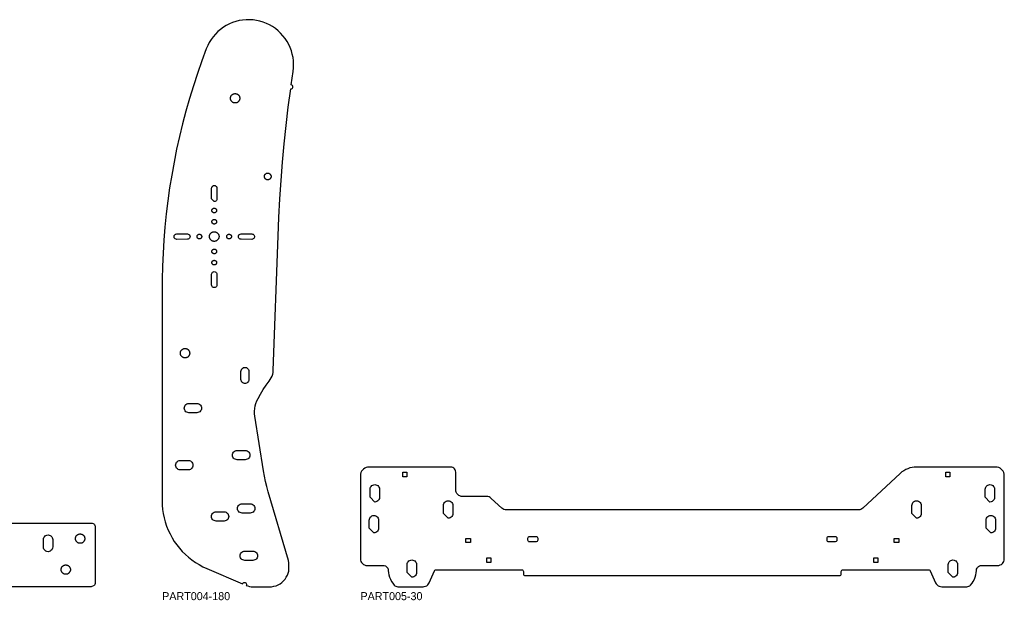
# Model space of a CAD drawing. Header units: millimetres. Extents: x 0 to 7985, y -20 to 1906.
# Tile 8 of 14: x 3503 to 4976, y -20 to 848. Entities that reach past the tile are written whole.
import ezdxf

# ---------------------------------------------------------------- set-up
doc = ezdxf.new("R2010")
doc.units = ezdxf.units.MM
for name, color, linetype in [('LABEL', 7, 'Continuous'), ('PART003-10', 7, 'Continuous'), ('PART004-180', 7, 'Continuous'), ('PART005-30', 7, 'Continuous')]:
    doc.layers.add(name, color=color, linetype=linetype)

msp = doc.modelspace()

# ---------------------------------------------------------------- linework, layer by layer
at = {"layer": 'PART003-10'}
msp.add_lwpolyline([(3359.4064, 95.25), (3512.2775, 95.25), (3517.4846, 95.25), (3517.9202, 95.25), (3610.4487, 95.25), (3611.7838, 95.0996), (3613.052, 94.6558), (3614.1896, 93.941), (3615.1397, 92.991), (3615.8545, 91.8534), (3616.2983, 90.5852), (3616.4487, 89.2501), (3616.4487, 6), (3616.2983, 4.6649), (3615.8545, 3.3967), (3615.1397, 2.2591), (3614.6003, 1.7197), (3610.4487, 0), (3517.9202, 0), (3517.4846, 0), (3512.2775, 0), (3359.4064, 0)], dxfattribs=at)
for points in [[(3552.732, 59.472), (3552.5565, 57.9144), (3552.0388, 56.4348), (3551.2048, 55.1076), (3550.0964, 53.9992), (3548.7692, 53.1652), (3547.2896, 52.6475), (3545.732, 52.472), (3544.1743, 52.6475), (3542.6948, 53.1652), (3541.3675, 53.9992), (3540.2591, 55.1076), (3539.4251, 56.4348), (3538.9074, 57.9144), (3538.7319, 59.472), (3538.7319, 70.472), (3538.9074, 72.0297), (3539.4251, 73.5092), (3540.2591, 74.8365), (3541.3675, 75.9449), (3542.6947, 76.7788), (3544.1743, 77.2965), (3545.7319, 77.472), (3547.2896, 77.2965), (3548.7691, 76.7788), (3550.0963, 75.9449), (3551.2047, 74.8365), (3552.0387, 73.5092), (3552.5564, 72.0297), (3552.7319, 70.472)], [(3600.7054, 71.362), (3600.6257, 70.7565), (3600.4935, 70.1603), (3600.3099, 69.5779), (3600.0762, 69.0137), (3599.7942, 68.472), (3599.4661, 67.957), (3599.0944, 67.4725), (3598.6818, 67.0223), (3598.2316, 66.6097), (3597.7471, 66.238), (3597.2321, 65.9099), (3596.6904, 65.6279), (3596.1262, 65.3942), (3595.5438, 65.2106), (3594.9476, 65.0784), (3594.3422, 64.9987), (3593.7321, 64.972), (3593.122, 64.9987), (3592.5165, 65.0784), (3591.9203, 65.2106), (3591.3379, 65.3942), (3590.7737, 65.6279), (3590.2321, 65.9099), (3589.717, 66.238), (3589.2326, 66.6097), (3588.7823, 67.0223), (3588.3698, 67.4725), (3587.998, 67.957), (3587.6699, 68.472), (3587.3879, 69.0137), (3587.1542, 69.5779), (3586.9706, 70.1603), (3586.8384, 70.7565), (3586.7587, 71.362), (3586.7321, 71.972), (3586.7587, 72.5821), (3586.8384, 73.1876), (3586.9706, 73.7838), (3587.1542, 74.3662), (3587.3879, 74.9304), (3587.6699, 75.472), (3587.998, 75.9871), (3588.3698, 76.4716), (3588.7823, 76.9218), (3589.2326, 77.3344), (3589.717, 77.7061), (3590.2321, 78.0342), (3590.7737, 78.3162), (3591.3379, 78.5499), (3591.9203, 78.7335), (3592.5165, 78.8657), (3593.122, 78.9454), (3593.7321, 78.972), (3594.3422, 78.9454), (3594.9476, 78.8657), (3595.5438, 78.7335), (3596.1262, 78.5499), (3596.6904, 78.3162), (3597.2321, 78.0342), (3597.7471, 77.7061), (3598.2316, 77.3344), (3598.6818, 76.9218), (3599.0944, 76.4716), (3599.4661, 75.9871), (3599.7942, 75.472), (3600.0762, 74.9304), (3600.3099, 74.3662), (3600.4935, 73.7838), (3600.6257, 73.1876), (3600.7054, 72.5821), (3600.7321, 71.972)], [(3579.2054, 25.0517), (3579.1257, 24.4463), (3578.9935, 23.8501), (3578.8099, 23.2676), (3578.5762, 22.7035), (3578.2942, 22.1618), (3577.9661, 21.6468), (3577.5943, 21.1623), (3577.1818, 20.712), (3576.7315, 20.2995), (3576.2471, 19.9277), (3575.732, 19.5996), (3575.1903, 19.3176), (3574.6262, 19.0839), (3574.0438, 18.9003), (3573.4476, 18.7681), (3572.8421, 18.6884), (3572.232, 18.6618), (3571.6219, 18.6884), (3571.0165, 18.7681), (3570.4203, 18.9003), (3569.8379, 19.0839), (3569.2737, 19.3176), (3568.732, 19.5996), (3568.217, 19.9277), (3567.7325, 20.2995), (3567.2823, 20.712), (3566.8697, 21.1623), (3566.498, 21.6468), (3566.1698, 22.1618), (3565.8879, 22.7035), (3565.6542, 23.2676), (3565.4705, 23.8501), (3565.3384, 24.4463), (3565.2587, 25.0517), (3565.232, 25.6618), (3565.2587, 26.2719), (3565.3384, 26.8773), (3565.4705, 27.4735), (3565.6542, 28.0559), (3565.8879, 28.6201), (3566.1698, 29.1618), (3566.498, 29.6768), (3566.8697, 30.1613), (3567.2823, 30.6115), (3567.7325, 31.0241), (3568.217, 31.3959), (3568.732, 31.724), (3569.2737, 32.0059), (3569.8379, 32.2396), (3570.4203, 32.4233), (3571.0165, 32.5554), (3571.6219, 32.6352), (3572.232, 32.6618), (3572.8421, 32.6352), (3573.4476, 32.5554), (3574.0438, 32.4233), (3574.6262, 32.2396), (3575.1903, 32.0059), (3575.732, 31.724), (3576.2471, 31.3959), (3576.7315, 31.0241), (3577.1818, 30.6115), (3577.5943, 30.1613), (3577.9661, 29.6768), (3578.2942, 29.1618), (3578.5762, 28.6201), (3578.8099, 28.0559), (3578.9935, 27.4735), (3579.1257, 26.8773), (3579.2054, 26.2719), (3579.232, 25.6618)]]:
    msp.add_lwpolyline(points, close=True, dxfattribs=at)
at = {"layer": 'PART004-180'}
for points in [[(3905.7495, 36.5482), (3905.6472, 37.9752), (3905.3422, 39.373), (3875.1021, 142.0638), (3872.9689, 149.7592), (3871.0826, 157.5188), (3869.4451, 165.3346), (3868.0581, 173.1988), (3854.9928, 254.8815), (3854.5639, 258.7806), (3854.519, 262.7029), (3854.8585, 266.6108), (3855.5791, 270.4667), (3856.674, 274.2334), (3858.1325, 277.8748), (3859.9406, 281.3558), (3863.7293, 288.1343), (3867.7555, 294.7744), (3872.0142, 301.2679), (3876.5, 307.6066), (3878.2393, 309.8714), (3879.7135, 312.317), (3880.9038, 314.9127), (3881.7952, 317.6256), (3882.3765, 320.4214), (3882.6403, 323.2648), (3889.9481, 524.6799), (3891.1162, 552.2386), (3892.6201, 579.7809), (3894.4596, 607.303), (3896.6344, 634.8005), (3899.1442, 662.2695), (3901.9885, 689.7059), (3905.1671, 717.1055), (3908.6793, 744.4644), (3909.72, 744.5061), (3910.6836, 744.901), (3911.4542, 745.6016), (3911.9388, 746.5234), (3912.0791, 747.5554), (3911.8581, 748.5731), (3911.3025, 749.454), (3910.4792, 750.0918), (3909.4875, 750.4097), (3910.8902, 760.4611), (3912.3381, 770.506), (3912.8919, 775.6643), (3913.0479, 780.8499), (3912.8052, 786.0322), (3912.1652, 791.1806), (3911.1317, 796.2645), (3909.7108, 801.2541), (3907.9108, 806.1199), (3905.7425, 810.833), (3903.2186, 815.3656), (3900.3541, 819.691), (3897.1658, 823.7837), (3893.6726, 827.6194), (3889.8951, 831.1755), (3885.8557, 834.4309), (3881.5781, 837.3665), (3877.0878, 839.965), (3872.4111, 842.2108), (3867.5758, 844.0909), (3862.6104, 845.594), (3857.5442, 846.7114), (3852.4071, 847.4363), (3847.2295, 847.7646), (3842.0421, 847.6943), (3836.8753, 847.2257), (3831.7598, 846.3618), (3826.7257, 845.1075), (3821.8029, 843.4702), (3817.0203, 841.4598), (3812.4063, 839.0879), (3807.988, 836.3687), (3803.7916, 833.3182), (3799.842, 829.9544), (3796.1623, 826.2972), (3792.7744, 822.3682), (3789.6982, 818.1906), (3786.952, 813.7891), (3784.5519, 809.1897), (3782.5122, 804.4196), (3775.6803, 786.0368), (3769.2102, 767.5237), (3763.1044, 748.8872), (3757.3653, 730.1345), (3751.995, 711.273), (3746.9956, 692.3097), (3742.369, 673.2521), (3738.1171, 654.1073), (3734.2414, 634.8829), (3730.7434, 615.5862), (3727.6246, 596.2246), (3724.886, 576.8055), (3722.5287, 557.3365), (3720.5538, 537.825), (3718.9618, 518.2785), (3717.7534, 498.7046), (3716.9291, 479.1107), (3716.4892, 459.5045), (3716.4487, 128.4667), (3716.6358, 122.0548), (3717.1962, 115.6647), (3718.1282, 109.3181), (3719.4286, 103.0366), (3721.0929, 96.8416), (3723.1155, 90.7542), (3725.4894, 84.795), (3728.2067, 78.9843), (3731.2581, 73.3419), (3734.6332, 67.8869), (3738.3206, 62.638), (3742.3076, 57.6129), (3746.5807, 52.8287), (3751.1255, 48.3018), (3755.9264, 44.0475), (3760.9671, 40.0803), (3766.2306, 36.4136), (3771.6988, 33.06), (3777.3531, 30.0309), (3783.1745, 27.3364), (3836.7547, 4.4091), (3837.198, 5.3151), (3837.9164, 6.023), (3838.8288, 6.4528), (3839.8321, 6.5559), (3840.8129, 6.3207), (3841.6603, 5.7738), (3842.2785, 4.9769), (3842.5977, 4.0201), (3842.5818, 3.0117), (3842.2326, 2.0655), (3844.6276, 1.169), (3847.1016, 0.5218), (3849.6288, 0.1308), (3852.1827, 0), (3876.8286, 0), (3880.1922, 0.1616), (3883.5148, 0.7094), (3886.7521, 1.6362), (3889.8613, 2.9296), (3892.8008, 4.5724), (3895.5315, 6.5428), (3898.0172, 8.8146), (3900.2248, 11.3574), (3902.1248, 14.1376), (3903.6921, 17.1181), (3904.9057, 20.2592), (3905.7495, 23.5192)], [(3832.5236, 729.6754), (3832.4439, 729.07), (3832.3118, 728.4738), (3832.1281, 727.8914), (3831.8944, 727.3272), (3831.6125, 726.7855), (3831.2843, 726.2705), (3830.9126, 725.786), (3830.5, 725.3358), (3830.0498, 724.9232), (3829.5653, 724.5515), (3829.0503, 724.2233), (3828.5086, 723.9414), (3827.9444, 723.7077), (3827.362, 723.524), (3826.7658, 723.3919), (3826.1604, 723.3122), (3825.5503, 723.2855), (3824.9402, 723.3122), (3824.3347, 723.3919), (3823.7385, 723.524), (3823.1561, 723.7077), (3822.592, 723.9414), (3822.0503, 724.2233), (3821.5352, 724.5515), (3821.0508, 724.9232), (3820.6005, 725.3358), (3820.188, 725.786), (3819.8162, 726.2705), (3819.4881, 726.7855), (3819.2061, 727.3272), (3818.9724, 727.8914), (3818.7888, 728.4738), (3818.6566, 729.07), (3818.5769, 729.6754), (3818.5503, 730.2855), (3818.5769, 730.8956), (3818.6566, 731.5011), (3818.7888, 732.0972), (3818.9724, 732.6797), (3819.2061, 733.2438), (3819.4881, 733.7855), (3819.8162, 734.3006), (3820.188, 734.785), (3820.6005, 735.2353), (3821.0508, 735.6478), (3821.5352, 736.0196), (3822.0503, 736.3477), (3822.592, 736.6297), (3823.1561, 736.8634), (3823.7385, 737.047), (3824.3347, 737.1792), (3824.9402, 737.2589), (3825.5503, 737.2855), (3826.1604, 737.2589), (3826.7658, 737.1792), (3827.362, 737.047), (3827.9444, 736.8634), (3828.5086, 736.6297), (3829.0503, 736.3477), (3829.5653, 736.0196), (3830.0498, 735.6478), (3830.5, 735.2353), (3830.9126, 734.785), (3831.2843, 734.3006), (3831.6125, 733.7855), (3831.8944, 733.2438), (3832.1281, 732.6797), (3832.3118, 732.0972), (3832.4439, 731.5011), (3832.5236, 730.8956), (3832.5503, 730.2855)], [(3879.3532, 612.9574), (3879.2963, 612.5249), (3879.2019, 612.0991), (3879.0707, 611.683), (3878.9038, 611.2801), (3878.7024, 610.8932), (3878.468, 610.5253), (3878.2024, 610.1792), (3877.9078, 609.8576), (3877.5862, 609.5629), (3877.2401, 609.2974), (3876.8722, 609.063), (3876.4853, 608.8616), (3876.0823, 608.6947), (3875.6663, 608.5635), (3875.2405, 608.4691), (3874.808, 608.4122), (3874.3722, 608.3932), (3873.9364, 608.4122), (3873.504, 608.4691), (3873.0781, 608.5635), (3872.6621, 608.6947), (3872.2591, 608.8616), (3871.8722, 609.063), (3871.5043, 609.2974), (3871.1583, 609.5629), (3870.8367, 609.8576), (3870.542, 610.1792), (3870.2765, 610.5253), (3870.0421, 610.8932), (3869.8407, 611.2801), (3869.6738, 611.683), (3869.5426, 612.0991), (3869.4482, 612.5249), (3869.3913, 612.9574), (3869.3722, 613.3932), (3869.3913, 613.8289), (3869.4482, 614.2614), (3869.5426, 614.6872), (3869.6738, 615.1033), (3869.8407, 615.5062), (3870.0421, 615.8932), (3870.2765, 616.261), (3870.542, 616.6071), (3870.8367, 616.9287), (3871.1583, 617.2234), (3871.5043, 617.4889), (3871.8722, 617.7233), (3872.2591, 617.9247), (3872.6621, 618.0916), (3873.0781, 618.2228), (3873.504, 618.3172), (3873.9364, 618.3741), (3874.3722, 618.3932), (3874.808, 618.3741), (3875.2405, 618.3172), (3875.6663, 618.2228), (3876.0823, 618.0916), (3876.4853, 617.9247), (3876.8722, 617.7233), (3877.2401, 617.4889), (3877.5862, 617.2234), (3877.9078, 616.9287), (3878.2024, 616.6071), (3878.468, 616.261), (3878.7024, 615.8932), (3878.9038, 615.5062), (3879.0707, 615.1033), (3879.2019, 614.6872), (3879.2963, 614.2614), (3879.3532, 613.8289), (3879.3722, 613.3932)], [(3794.3409, 575.8826), (3790.3409, 579.8826), (3790.3409, 595.8826), (3790.5367, 597.1187), (3791.1048, 598.2338), (3791.9898, 599.1187), (3793.1048, 599.6869), (3794.3409, 599.8826), (3795.577, 599.6869), (3796.692, 599.1187), (3797.577, 598.2338), (3798.1451, 597.1187), (3798.3409, 595.8826), (3798.3409, 579.8826), (3798.1451, 578.6466), (3797.577, 577.5315), (3796.692, 576.6466), (3795.577, 576.0784)], [(3797.8276, 562.2416), (3797.7877, 561.9389), (3797.7216, 561.6408), (3797.6298, 561.3496), (3797.513, 561.0675), (3797.372, 560.7967), (3797.2079, 560.5392), (3797.0221, 560.2969), (3796.8158, 560.0718), (3796.5907, 559.8655), (3796.3484, 559.6796), (3796.0909, 559.5156), (3795.8201, 559.3746), (3795.538, 559.2578), (3795.2468, 559.1659), (3794.9487, 559.0999), (3794.6459, 559.06), (3794.3409, 559.0467), (3794.0359, 559.06), (3793.7331, 559.0999), (3793.435, 559.1659), (3793.1438, 559.2578), (3792.8617, 559.3746), (3792.5909, 559.5156), (3792.3334, 559.6796), (3792.0911, 559.8655), (3791.866, 560.0718), (3791.6597, 560.2969), (3791.4739, 560.5392), (3791.3098, 560.7967), (3791.1688, 561.0675), (3791.052, 561.3496), (3790.9602, 561.6408), (3790.8941, 561.9389), (3790.8542, 562.2416), (3790.8409, 562.5467), (3790.8542, 562.8517), (3790.8941, 563.1545), (3790.9602, 563.4525), (3791.052, 563.7438), (3791.1688, 564.0258), (3791.3098, 564.2967), (3791.4739, 564.5542), (3791.6597, 564.7964), (3791.866, 565.0216), (3792.0911, 565.2278), (3792.3334, 565.4137), (3792.5909, 565.5778), (3792.8617, 565.7188), (3793.1438, 565.8356), (3793.435, 565.9274), (3793.7331, 565.9935), (3794.0359, 566.0334), (3794.3409, 566.0467), (3794.6459, 566.0334), (3794.9487, 565.9935), (3795.2468, 565.9274), (3795.538, 565.8356), (3795.8201, 565.7188), (3796.0909, 565.5778), (3796.3484, 565.4137), (3796.5907, 565.2278), (3796.8158, 565.0216), (3797.0221, 564.7964), (3797.2079, 564.5542), (3797.372, 564.2967), (3797.513, 564.0258), (3797.6298, 563.7438), (3797.7216, 563.4525), (3797.7877, 563.1545), (3797.8276, 562.8517), (3797.8409, 562.5467)], [(3797.8276, 545.4776), (3797.7877, 545.1749), (3797.7216, 544.8768), (3797.6298, 544.5856), (3797.513, 544.3035), (3797.372, 544.0327), (3797.2079, 543.7752), (3797.0221, 543.5329), (3796.8158, 543.3078), (3796.5907, 543.1015), (3796.3484, 542.9156), (3796.0909, 542.7516), (3795.8201, 542.6106), (3795.538, 542.4938), (3795.2468, 542.4019), (3794.9487, 542.3359), (3794.6459, 542.296), (3794.3409, 542.2827), (3794.0359, 542.296), (3793.7331, 542.3359), (3793.435, 542.4019), (3793.1438, 542.4938), (3792.8617, 542.6106), (3792.5909, 542.7516), (3792.3334, 542.9156), (3792.0911, 543.1015), (3791.866, 543.3078), (3791.6597, 543.5329), (3791.4739, 543.7752), (3791.3098, 544.0327), (3791.1688, 544.3035), (3791.052, 544.5856), (3790.9602, 544.8768), (3790.8941, 545.1749), (3790.8542, 545.4776), (3790.8409, 545.7827), (3790.8542, 546.0877), (3790.8941, 546.3905), (3790.9602, 546.6885), (3791.052, 546.9798), (3791.1688, 547.2618), (3791.3098, 547.5327), (3791.4739, 547.7902), (3791.6597, 548.0324), (3791.866, 548.2576), (3792.0911, 548.4638), (3792.3334, 548.6497), (3792.5909, 548.8138), (3792.8617, 548.9548), (3793.1438, 549.0716), (3793.435, 549.1634), (3793.7331, 549.2295), (3794.0359, 549.2694), (3794.3409, 549.2827), (3794.6459, 549.2694), (3794.9487, 549.2295), (3795.2468, 549.1634), (3795.538, 549.0716), (3795.8201, 548.9548), (3796.0909, 548.8138), (3796.3484, 548.6497), (3796.5907, 548.4638), (3796.8158, 548.2576), (3797.0221, 548.0324), (3797.2079, 547.7902), (3797.372, 547.5327), (3797.513, 547.2618), (3797.6298, 546.9798), (3797.7216, 546.6885), (3797.7877, 546.3905), (3797.8276, 546.0877), (3797.8409, 545.7827)], [(3801.4919, 522.9321), (3801.4102, 522.3112), (3801.2746, 521.6998), (3801.0863, 521.1026), (3800.8467, 520.524), (3800.5575, 519.9685), (3800.221, 519.4404), (3799.8398, 518.9435), (3799.4167, 518.4818), (3798.955, 518.0588), (3798.4582, 517.6776), (3797.9301, 517.3411), (3797.3746, 517.0519), (3796.796, 516.8123), (3796.1988, 516.624), (3795.5874, 516.4884), (3794.9665, 516.4067), (3794.3409, 516.3794), (3793.7153, 516.4067), (3793.0944, 516.4884), (3792.483, 516.624), (3791.8858, 516.8123), (3791.3072, 517.0519), (3790.7517, 517.3411), (3790.2236, 517.6776), (3789.7268, 518.0588), (3789.2651, 518.4818), (3788.842, 518.9435), (3788.4608, 519.4404), (3788.1243, 519.9685), (3787.8351, 520.524), (3787.5955, 521.1026), (3787.4072, 521.6998), (3787.2716, 522.3112), (3787.1899, 522.9321), (3787.1626, 523.5577), (3787.1899, 524.1833), (3787.2716, 524.8042), (3787.4072, 525.4156), (3787.5955, 526.0128), (3787.8351, 526.5914), (3788.1243, 527.1468), (3788.4608, 527.675), (3788.842, 528.1718), (3789.2651, 528.6335), (3789.7268, 529.0566), (3790.2236, 529.4378), (3790.7517, 529.7743), (3791.3072, 530.0634), (3791.8858, 530.3031), (3792.483, 530.4914), (3793.0944, 530.6269), (3793.7153, 530.7087), (3794.3409, 530.736), (3794.9665, 530.7087), (3795.5874, 530.6269), (3796.1988, 530.4914), (3796.796, 530.3031), (3797.3746, 530.0634), (3797.9301, 529.7743), (3798.4582, 529.4378), (3798.955, 529.0566), (3799.4167, 528.6335), (3799.8398, 528.1718), (3800.221, 527.675), (3800.5575, 527.1468), (3800.8467, 526.5914), (3801.0863, 526.0128), (3801.2746, 525.4156), (3801.4102, 524.8042), (3801.4919, 524.1833), (3801.5192, 523.5577)], [(3738.3409, 519.3993), (3737.1865, 519.5541), (3736.1229, 520.0289), (3735.2368, 520.7848), (3734.6004, 521.7604), (3734.2657, 522.876), (3734.2599, 524.0407), (3734.5835, 525.1596), (3735.2101, 526.1415), (3736.0887, 526.9062), (3737.1475, 527.3915), (3738.3003, 527.5578), (3754.2209, 527.5578), (3755.4532, 527.3632), (3756.5657, 526.7985), (3757.45, 525.9185), (3758.0203, 524.8089), (3758.221, 523.5776), (3758.0325, 522.3443), (3757.4734, 521.2291), (3756.5978, 520.3404), (3755.491, 519.7646), (3754.2607, 519.5578)], [(3775.6026, 523.2526), (3775.5627, 522.9499), (3775.4966, 522.6518), (3775.4048, 522.3606), (3775.288, 522.0785), (3775.147, 521.8077), (3774.9829, 521.5502), (3774.7971, 521.3079), (3774.5908, 521.0828), (3774.3657, 520.8765), (3774.1234, 520.6906), (3773.8659, 520.5266), (3773.5951, 520.3856), (3773.313, 520.2688), (3773.0218, 520.1769), (3772.7237, 520.1109), (3772.4209, 520.071), (3772.1159, 520.0577), (3771.8109, 520.071), (3771.5081, 520.1109), (3771.21, 520.1769), (3770.9188, 520.2688), (3770.6367, 520.3856), (3770.3659, 520.5266), (3770.1084, 520.6906), (3769.8661, 520.8765), (3769.641, 521.0828), (3769.4347, 521.3079), (3769.2489, 521.5502), (3769.0848, 521.8077), (3768.9438, 522.0785), (3768.827, 522.3606), (3768.7352, 522.6518), (3768.6691, 522.9499), (3768.6292, 523.2526), (3768.6159, 523.5577), (3768.6292, 523.8627), (3768.6691, 524.1655), (3768.7352, 524.4635), (3768.827, 524.7548), (3768.9438, 525.0368), (3769.0848, 525.3077), (3769.2489, 525.5652), (3769.4347, 525.8074), (3769.641, 526.0326), (3769.8661, 526.2388), (3770.1084, 526.4247), (3770.3659, 526.5888), (3770.6367, 526.7298), (3770.9188, 526.8466), (3771.21, 526.9384), (3771.5081, 527.0045), (3771.8109, 527.0444), (3772.1159, 527.0577), (3772.4209, 527.0444), (3772.7237, 527.0045), (3773.0218, 526.9384), (3773.313, 526.8466), (3773.5951, 526.7298), (3773.8659, 526.5888), (3774.1234, 526.4247), (3774.3657, 526.2388), (3774.5908, 526.0326), (3774.7971, 525.8074), (3774.9829, 525.5652), (3775.147, 525.3077), (3775.288, 525.0368), (3775.4048, 524.7548), (3775.4966, 524.4635), (3775.5627, 524.1655), (3775.6026, 523.8627), (3775.6159, 523.5577)], [(3820.0526, 523.2526), (3820.0127, 522.9499), (3819.9466, 522.6518), (3819.8548, 522.3606), (3819.738, 522.0785), (3819.597, 521.8077), (3819.4329, 521.5502), (3819.2471, 521.3079), (3819.0408, 521.0828), (3818.8157, 520.8765), (3818.5734, 520.6906), (3818.3159, 520.5266), (3818.0451, 520.3856), (3817.763, 520.2688), (3817.4718, 520.1769), (3817.1737, 520.1109), (3816.8709, 520.071), (3816.5659, 520.0577), (3816.2609, 520.071), (3815.9581, 520.1109), (3815.66, 520.1769), (3815.3688, 520.2688), (3815.0867, 520.3856), (3814.8159, 520.5266), (3814.5584, 520.6906), (3814.3161, 520.8765), (3814.091, 521.0828), (3813.8847, 521.3079), (3813.6989, 521.5502), (3813.5348, 521.8077), (3813.3938, 522.0785), (3813.277, 522.3606), (3813.1852, 522.6518), (3813.1191, 522.9499), (3813.0792, 523.2526), (3813.0659, 523.5577), (3813.0792, 523.8627), (3813.1191, 524.1655), (3813.1852, 524.4635), (3813.277, 524.7548), (3813.3938, 525.0368), (3813.5348, 525.3077), (3813.6989, 525.5652), (3813.8847, 525.8074), (3814.091, 526.0326), (3814.3161, 526.2388), (3814.5584, 526.4247), (3814.8159, 526.5888), (3815.0867, 526.7298), (3815.3688, 526.8466), (3815.66, 526.9384), (3815.9581, 527.0045), (3816.2609, 527.0444), (3816.5659, 527.0577), (3816.8709, 527.0444), (3817.1737, 527.0045), (3817.4718, 526.9384), (3817.763, 526.8466), (3818.0451, 526.7298), (3818.3159, 526.5888), (3818.5734, 526.4247), (3818.8157, 526.2388), (3819.0408, 526.0326), (3819.2471, 525.8074), (3819.4329, 525.5652), (3819.597, 525.3077), (3819.738, 525.0368), (3819.8548, 524.7548), (3819.9466, 524.4635), (3820.0127, 524.1655), (3820.0526, 523.8627), (3820.0659, 523.5577)], [(3834.4211, 519.5578), (3833.1908, 519.7646), (3832.084, 520.3404), (3831.2084, 521.2291), (3830.6493, 522.3443), (3830.4608, 523.5776), (3830.6615, 524.8089), (3831.2318, 525.9185), (3832.1161, 526.7985), (3833.2286, 527.3632), (3834.4609, 527.5578), (3850.3815, 527.5578), (3851.5343, 527.3915), (3852.5931, 526.9062), (3853.4717, 526.1415), (3854.0983, 525.1596), (3854.4219, 524.0407), (3854.4161, 522.876), (3854.0814, 521.7604), (3853.445, 520.7848), (3852.5589, 520.0289), (3851.4953, 519.5541), (3850.3409, 519.3993)], [(3797.8276, 501.0276), (3797.7877, 500.7249), (3797.7216, 500.4268), (3797.6298, 500.1356), (3797.513, 499.8535), (3797.372, 499.5827), (3797.2079, 499.3252), (3797.0221, 499.0829), (3796.8158, 498.8578), (3796.5907, 498.6515), (3796.3484, 498.4656), (3796.0909, 498.3016), (3795.8201, 498.1606), (3795.538, 498.0438), (3795.2468, 497.9519), (3794.9487, 497.8859), (3794.6459, 497.846), (3794.3409, 497.8327), (3794.0359, 497.846), (3793.7331, 497.8859), (3793.435, 497.9519), (3793.1438, 498.0438), (3792.8617, 498.1606), (3792.5909, 498.3016), (3792.3334, 498.4656), (3792.0911, 498.6515), (3791.866, 498.8578), (3791.6597, 499.0829), (3791.4739, 499.3252), (3791.3098, 499.5827), (3791.1688, 499.8535), (3791.052, 500.1356), (3790.9602, 500.4268), (3790.8941, 500.7249), (3790.8542, 501.0276), (3790.8409, 501.3327), (3790.8542, 501.6377), (3790.8941, 501.9405), (3790.9602, 502.2385), (3791.052, 502.5298), (3791.1688, 502.8118), (3791.3098, 503.0827), (3791.4739, 503.3402), (3791.6597, 503.5824), (3791.866, 503.8076), (3792.0911, 504.0138), (3792.3334, 504.1997), (3792.5909, 504.3638), (3792.8617, 504.5048), (3793.1438, 504.6216), (3793.435, 504.7134), (3793.7331, 504.7795), (3794.0359, 504.8194), (3794.3409, 504.8327), (3794.6459, 504.8194), (3794.9487, 504.7795), (3795.2468, 504.7134), (3795.538, 504.6216), (3795.8201, 504.5048), (3796.0909, 504.3638), (3796.3484, 504.1997), (3796.5907, 504.0138), (3796.8158, 503.8076), (3797.0221, 503.5824), (3797.2079, 503.3402), (3797.372, 503.0827), (3797.513, 502.8118), (3797.6298, 502.5298), (3797.7216, 502.2385), (3797.7877, 501.9405), (3797.8276, 501.6377), (3797.8409, 501.3327)], [(3797.8276, 484.2636), (3797.7877, 483.9609), (3797.7216, 483.6628), (3797.6298, 483.3716), (3797.513, 483.0895), (3797.372, 482.8187), (3797.2079, 482.5612), (3797.0221, 482.3189), (3796.8158, 482.0938), (3796.5907, 481.8875), (3796.3484, 481.7016), (3796.0909, 481.5376), (3795.8201, 481.3966), (3795.538, 481.2798), (3795.2468, 481.1879), (3794.9487, 481.1219), (3794.6459, 481.082), (3794.3409, 481.0687), (3794.0359, 481.082), (3793.7331, 481.1219), (3793.435, 481.1879), (3793.1438, 481.2798), (3792.8617, 481.3966), (3792.5909, 481.5376), (3792.3334, 481.7016), (3792.0911, 481.8875), (3791.866, 482.0938), (3791.6597, 482.3189), (3791.4739, 482.5612), (3791.3098, 482.8187), (3791.1688, 483.0895), (3791.052, 483.3716), (3790.9602, 483.6628), (3790.8941, 483.9609), (3790.8542, 484.2636), (3790.8409, 484.5687), (3790.8542, 484.8737), (3790.8941, 485.1765), (3790.9602, 485.4745), (3791.052, 485.7658), (3791.1688, 486.0478), (3791.3098, 486.3187), (3791.4739, 486.5762), (3791.6597, 486.8184), (3791.866, 487.0436), (3792.0911, 487.2498), (3792.3334, 487.4357), (3792.5909, 487.5998), (3792.8617, 487.7408), (3793.1438, 487.8576), (3793.435, 487.9494), (3793.7331, 488.0155), (3794.0359, 488.0554), (3794.3409, 488.0687), (3794.6459, 488.0554), (3794.9487, 488.0155), (3795.2468, 487.9494), (3795.538, 487.8576), (3795.8201, 487.7408), (3796.0909, 487.5998), (3796.3484, 487.4357), (3796.5907, 487.2498), (3796.8158, 487.0436), (3797.0221, 486.8184), (3797.2079, 486.5762), (3797.372, 486.3187), (3797.513, 486.0478), (3797.6298, 485.7658), (3797.7216, 485.4745), (3797.7877, 485.1765), (3797.8276, 484.8737), (3797.8409, 484.5687)], [(3798.3409, 451.2327), (3798.1451, 449.9967), (3797.577, 448.8816), (3796.692, 447.9967), (3795.577, 447.4285), (3794.3409, 447.2327), (3793.1048, 447.4285), (3791.9898, 447.9967), (3791.1048, 448.8816), (3790.5367, 449.9967), (3790.3409, 451.2327), (3790.3409, 467.2327), (3790.5367, 468.4688), (3791.1048, 469.5839), (3791.9898, 470.4688), (3793.1048, 471.0369), (3794.3409, 471.2327), (3795.577, 471.0369), (3796.692, 470.4688), (3797.577, 469.5839), (3798.1451, 468.4688), (3798.3409, 467.2327)], [(3757.6494, 348.6208), (3757.5697, 348.0154), (3757.4375, 347.4192), (3757.2539, 346.8368), (3757.0202, 346.2726), (3756.7382, 345.7309), (3756.4101, 345.2159), (3756.0384, 344.7314), (3755.6258, 344.2811), (3755.1756, 343.8686), (3754.6911, 343.4968), (3754.1761, 343.1687), (3753.6344, 342.8867), (3753.0702, 342.653), (3752.4878, 342.4694), (3751.8916, 342.3372), (3751.2862, 342.2575), (3750.6761, 342.2309), (3750.066, 342.2575), (3749.4605, 342.3372), (3748.8643, 342.4694), (3748.2819, 342.653), (3747.7177, 342.8867), (3747.1761, 343.1687), (3746.661, 343.4968), (3746.1765, 343.8686), (3745.7263, 344.2811), (3745.3137, 344.7314), (3744.942, 345.2159), (3744.6139, 345.7309), (3744.3319, 346.2726), (3744.0982, 346.8368), (3743.9146, 347.4192), (3743.7824, 348.0154), (3743.7027, 348.6208), (3743.6761, 349.2309), (3743.7027, 349.841), (3743.7824, 350.4464), (3743.9146, 351.0426), (3744.0982, 351.625), (3744.3319, 352.1892), (3744.6139, 352.7309), (3744.942, 353.2459), (3745.3137, 353.7304), (3745.7263, 354.1806), (3746.1765, 354.5932), (3746.661, 354.965), (3747.1761, 355.2931), (3747.7177, 355.5751), (3748.2819, 355.8087), (3748.8643, 355.9924), (3749.4605, 356.1246), (3750.066, 356.2043), (3750.6761, 356.2309), (3751.2862, 356.2043), (3751.8916, 356.1246), (3752.4878, 355.9924), (3753.0702, 355.8087), (3753.6344, 355.5751), (3754.1761, 355.2931), (3754.6911, 354.965), (3755.1756, 354.5932), (3755.6258, 354.1806), (3756.0384, 353.7304), (3756.4101, 353.2459), (3756.7382, 352.7309), (3757.0202, 352.1892), (3757.2539, 351.625), (3757.4375, 351.0426), (3757.5697, 350.4464), (3757.6494, 349.841), (3757.6761, 349.2309)], [(3846.336, 310.0455), (3846.1616, 308.6096), (3845.6487, 307.2571), (3844.827, 306.0667), (3843.7444, 305.1076), (3842.4636, 304.4354), (3841.0592, 304.0892), (3839.6128, 304.0892), (3838.2084, 304.4354), (3836.9276, 305.1076), (3835.8449, 306.0667), (3835.0232, 307.2571), (3834.5103, 308.6096), (3834.336, 310.0455), (3834.336, 322.0455), (3834.5103, 323.4813), (3835.0232, 324.8338), (3835.8449, 326.0242), (3836.9276, 326.9834), (3838.2084, 327.6556), (3839.6128, 328.0017), (3841.0592, 328.0017), (3842.4636, 327.6556), (3843.7444, 326.9834), (3844.827, 326.0242), (3845.6487, 324.8338), (3846.1616, 323.4813), (3846.336, 322.0455)], [(3756.4669, 260.1881), (3754.9093, 260.3636), (3753.4297, 260.8813), (3752.1025, 261.7153), (3750.9941, 262.8236), (3750.1601, 264.1509), (3749.6424, 265.6304), (3749.4669, 267.1881), (3749.6424, 268.7457), (3750.1601, 270.2253), (3750.9941, 271.5525), (3752.1025, 272.6609), (3753.4297, 273.4949), (3754.9093, 274.0126), (3756.4669, 274.1881), (3768.4669, 274.1881), (3770.0245, 274.0126), (3771.5041, 273.4949), (3772.8313, 272.6609), (3773.9397, 271.5525), (3774.7737, 270.2253), (3775.2914, 268.7457), (3775.4669, 267.1881), (3775.2914, 265.6304), (3774.7737, 264.1509), (3773.9397, 262.8236), (3772.8313, 261.7153), (3771.5041, 260.8813), (3770.0245, 260.3636), (3768.4669, 260.1881)], [(3828.5811, 189.8601), (3827.0235, 190.0356), (3825.5439, 190.5533), (3824.2167, 191.3872), (3823.1083, 192.4956), (3822.2744, 193.8229), (3821.7566, 195.3024), (3821.5811, 196.8601), (3821.7566, 198.4177), (3822.2744, 199.8972), (3823.1083, 201.2245), (3824.2167, 202.3329), (3825.5439, 203.1668), (3827.0235, 203.6846), (3828.5811, 203.8601), (3840.5811, 203.8601), (3842.1388, 203.6846), (3843.6183, 203.1668), (3844.9456, 202.3329), (3846.054, 201.2245), (3846.8879, 199.8972), (3847.4056, 198.4177), (3847.5811, 196.8601), (3847.4056, 195.3024), (3846.8879, 193.8229), (3846.054, 192.4956), (3844.9456, 191.3872), (3843.6183, 190.5533), (3842.1388, 190.0356), (3840.5811, 189.8601)], [(3743.5811, 174.8601), (3742.0235, 175.0356), (3740.5439, 175.5533), (3739.2167, 176.3872), (3738.1083, 177.4956), (3737.2744, 178.8229), (3736.7566, 180.3024), (3736.5811, 181.8601), (3736.7566, 183.4177), (3737.2744, 184.8972), (3738.1083, 186.2245), (3739.2167, 187.3329), (3740.5439, 188.1668), (3742.0235, 188.6846), (3743.5811, 188.8601), (3755.5811, 188.8601), (3757.1388, 188.6846), (3758.6183, 188.1668), (3759.9456, 187.3329), (3761.054, 186.2245), (3761.8879, 184.8972), (3762.4056, 183.4177), (3762.5811, 181.8601), (3762.4056, 180.3024), (3761.8879, 178.8229), (3761.054, 177.4956), (3759.9456, 176.3872), (3758.6183, 175.5533), (3757.1388, 175.0356), (3755.5811, 174.8601)], [(3836.0722, 110.1837), (3834.5145, 110.3592), (3833.035, 110.8769), (3831.7077, 111.7109), (3830.5993, 112.8192), (3829.7654, 114.1465), (3829.2477, 115.626), (3829.0722, 117.1837), (3829.2477, 118.7413), (3829.7654, 120.2209), (3830.5993, 121.5481), (3831.7077, 122.6565), (3833.035, 123.4905), (3834.5145, 124.0082), (3836.0722, 124.1837), (3848.0722, 124.1837), (3849.6298, 124.0082), (3851.1094, 123.4905), (3852.4366, 122.6565), (3853.545, 121.5481), (3854.3789, 120.2209), (3854.8967, 118.7413), (3855.0722, 117.1837), (3854.8967, 115.626), (3854.3789, 114.1465), (3853.545, 112.8192), (3852.4366, 111.7109), (3851.1094, 110.8769), (3849.6298, 110.3592), (3848.0722, 110.1837)], [(3797.0722, 98.1837), (3795.5145, 98.3592), (3794.035, 98.8769), (3792.7077, 99.7109), (3791.5993, 100.8192), (3790.7654, 102.1465), (3790.2477, 103.626), (3790.0722, 105.1837), (3790.2477, 106.7413), (3790.7654, 108.2209), (3791.5993, 109.5481), (3792.7077, 110.6565), (3794.035, 111.4905), (3795.5145, 112.0082), (3797.0722, 112.1837), (3809.0722, 112.1837), (3810.6298, 112.0082), (3812.1094, 111.4905), (3813.4366, 110.6565), (3814.545, 109.5481), (3815.3789, 108.2209), (3815.8967, 106.7413), (3816.0722, 105.1837), (3815.8967, 103.626), (3815.3789, 102.1465), (3814.545, 100.8192), (3813.4366, 99.7109), (3812.1094, 98.8769), (3810.6298, 98.3592), (3809.0722, 98.1837)], [(3840.0722, 39.3591), (3838.5145, 39.5346), (3837.035, 40.0523), (3835.7077, 40.8863), (3834.5993, 41.9947), (3833.7654, 43.3219), (3833.2477, 44.8015), (3833.0722, 46.3591), (3833.2477, 47.9168), (3833.7654, 49.3963), (3834.5993, 50.7236), (3835.7077, 51.8319), (3837.035, 52.6659), (3838.5145, 53.1836), (3840.0722, 53.3591), (3852.0722, 53.3591), (3853.6298, 53.1836), (3855.1094, 52.6659), (3856.4366, 51.8319), (3857.545, 50.7236), (3858.3789, 49.3963), (3858.8967, 47.9168), (3859.0722, 46.3591), (3858.8967, 44.8015), (3858.3789, 43.3219), (3857.545, 41.9947), (3856.4366, 40.8863), (3855.1094, 40.0523), (3853.6298, 39.5346), (3852.0722, 39.3591)]]:
    msp.add_lwpolyline(points, close=True, dxfattribs=at)
at = {"layer": 'PART005-30'}
for points in [[(4976.1226, 166.3441), (4975.9297, 168.5494), (4975.3567, 170.6877), (4974.4211, 172.6941), (4973.1514, 174.5075), (4971.586, 176.0728), (4969.7726, 177.3426), (4967.7663, 178.2782), (4965.6279, 178.8511), (4963.4226, 179.0441), (4844.7458, 179.0441), (4841.414, 178.8876), (4838.1115, 178.4197), (4834.8674, 177.6444), (4831.7101, 176.5686), (4828.6676, 175.2016), (4825.7665, 173.5557), (4823.0325, 171.6451), (4820.4894, 169.4868), (4764.7387, 117.4801), (4763.2547, 116.3358), (4761.5833, 115.4886), (4759.7831, 114.968), (4757.9175, 114.7924), (4231.2531, 114.7924), (4229.3874, 114.968), (4227.5872, 115.4886), (4225.9158, 116.3358), (4224.4318, 117.4801), (4208.6406, 132.2108), (4207.1329, 133.3733), (4205.4348, 134.2341), (4203.6059, 134.763), (4201.7104, 134.9414), (4165.7139, 134.942), (4163.7318, 135.1373), (4161.8259, 135.7155), (4160.0694, 136.6544), (4158.5298, 137.9179), (4157.2663, 139.4576), (4156.3274, 141.2141), (4155.7493, 143.1201), (4155.5541, 145.1022), (4155.5546, 171.4239), (4155.3635, 173.1196), (4154.8, 174.7302), (4153.8922, 176.175), (4152.6856, 177.3816), (4151.2408, 178.2894), (4149.6302, 178.853), (4147.9346, 179.0441), (4025.7479, 179.0441), (4023.5426, 178.8511), (4021.4043, 178.2782), (4019.3979, 177.3426), (4017.5845, 176.0728), (4016.0191, 174.5075), (4014.7494, 172.6941), (4013.8138, 170.6877), (4013.2409, 168.5494), (4013.0479, 166.3441), (4013.0479, 41.7982), (4013.2401, 39.8473), (4013.8091, 37.9713), (4014.7332, 36.2425), (4015.9768, 34.7271), (4017.4922, 33.4835), (4019.2211, 32.5594), (4021.097, 31.9903), (4023.0479, 31.7982), (4047.0673, 31.7982), (4048.7225, 31.6162), (4050.2987, 31.0791), (4051.7205, 30.2125), (4052.9201, 29.0576), (4053.8403, 27.6698), (4054.437, 26.1153), (4054.6818, 24.4682), (4054.9821, 21.0392), (4055.6184, 17.6563), (4056.5844, 14.3525), (4057.8708, 11.1597), (4059.4652, 8.109), (4061.3519, 5.23), (4063.5129, 2.5507), (4064.699, 1.473), (4066.0844, 0.6674), (4067.6076, 0.1692), (4069.2013, 0.0007), (4106.6912, 0), (4108.5993, 0.1837), (4110.4373, 0.7281), (4112.1376, 1.6132), (4113.6378, 2.8065), (4114.8828, 4.2641), (4115.8268, 5.9325), (4123.8402, 23.9303), (4124.3962, 24.7243), (4125.2092, 25.2522), (4126.1607, 25.4371), (4254.3268, 25.435), (4255.2988, 25.2416), (4256.1229, 24.691), (4256.6735, 23.867), (4256.8668, 22.895), (4256.8667, 19.3382), (4257.0601, 18.3662), (4257.6107, 17.5421), (4258.4347, 16.9915), (4259.4067, 16.7982), (4729.7638, 16.7982), (4730.7358, 16.9915), (4731.5599, 17.5421), (4732.1105, 18.3662), (4732.3038, 19.3382), (4732.3037, 22.895), (4732.4971, 23.867), (4733.0477, 24.691), (4733.8717, 25.2416), (4734.8437, 25.435), (4863.0099, 25.4371), (4863.9614, 25.2522), (4864.7743, 24.7243), (4865.3303, 23.9303), (4873.3438, 5.9325), (4874.2877, 4.2641), (4875.5327, 2.8065), (4877.0329, 1.6132), (4878.7332, 0.7281), (4880.5712, 0.1837), (4882.4793, 0), (4919.9693, 0.0007), (4921.563, 0.1692), (4923.0862, 0.6674), (4924.4715, 1.473), (4925.6577, 2.5507), (4927.8186, 5.23), (4929.7054, 8.109), (4931.2997, 11.1597), (4932.5861, 14.3525), (4933.5522, 17.6563), (4934.1884, 21.0392), (4934.4887, 24.4682), (4934.7335, 26.1153), (4935.3302, 27.6698), (4936.2504, 29.0576), (4937.45, 30.2125), (4938.8719, 31.0791), (4940.448, 31.6162), (4942.1032, 31.7982), (4966.1226, 31.7982), (4968.0735, 31.9903), (4969.9495, 32.5594), (4971.6783, 33.4835), (4973.1937, 34.7271), (4974.4373, 36.2425), (4975.3614, 37.9713), (4975.9305, 39.8473), (4976.1226, 41.7982)], [(4076.4899, 164.5172), (4076.4896, 171.5172), (4082.4896, 171.5172), (4082.4899, 164.5172)], [(4888.7807, 164.5178), (4888.7809, 171.5178), (4894.7809, 171.5178), (4894.7807, 164.5178)], [(4034.4792, 126.7391), (4027.479, 133.7389), (4027.4786, 145.7389), (4027.654, 147.2965), (4028.1717, 148.7761), (4029.0056, 150.1034), (4030.114, 151.2118), (4031.4412, 152.0458), (4032.9207, 152.5636), (4034.4783, 152.7391), (4036.036, 152.5637), (4037.5156, 152.046), (4038.8428, 151.2121), (4039.9513, 150.1037), (4040.7853, 148.7765), (4041.303, 147.297), (4041.4786, 145.7393), (4041.479, 133.7393), (4041.3035, 132.1817), (4040.7859, 130.7021), (4039.9519, 129.3749), (4038.8436, 128.2664), (4037.5164, 127.4324), (4036.0369, 126.9147)], [(4954.6912, 126.7391), (4947.6914, 133.7393), (4947.6918, 145.7393), (4947.8674, 147.297), (4948.3852, 148.7765), (4949.2192, 150.1037), (4950.3276, 151.2121), (4951.6549, 152.046), (4953.1344, 152.5637), (4954.6921, 152.7391), (4956.2497, 152.5636), (4957.7292, 152.0458), (4959.0565, 151.2118), (4960.1648, 150.1034), (4960.9987, 148.7761), (4961.5164, 147.2965), (4961.6918, 145.7389), (4961.6914, 133.7389), (4961.5159, 132.1812), (4960.9981, 130.7017), (4960.1641, 129.3745), (4959.0557, 128.2661), (4957.7284, 127.4322), (4956.2489, 126.9146)], [(4144.2922, 102.4337), (4137.292, 109.4334), (4137.2916, 121.4334), (4137.467, 122.9911), (4137.9847, 124.4706), (4138.8186, 125.7979), (4139.927, 126.9063), (4141.2542, 127.7403), (4142.7337, 128.2581), (4144.2913, 128.4337), (4145.849, 128.2582), (4147.3285, 127.7405), (4148.6558, 126.9066), (4149.7642, 125.7983), (4150.5982, 124.4711), (4151.116, 122.9915), (4151.2916, 121.4339), (4151.292, 109.4339), (4151.1165, 107.8762), (4150.5988, 106.3967), (4149.7649, 105.0694), (4148.6566, 103.961), (4147.3294, 103.127), (4145.8498, 102.6092)], [(4844.8783, 102.4337), (4837.8786, 109.4339), (4837.879, 121.4339), (4838.0545, 122.9915), (4838.5723, 124.4711), (4839.4063, 125.7983), (4840.5147, 126.9066), (4841.842, 127.7405), (4843.3215, 128.2582), (4844.8792, 128.4337), (4846.4368, 128.2581), (4847.9164, 127.7403), (4849.2436, 126.9063), (4850.3519, 125.7979), (4851.1858, 124.4706), (4851.7035, 122.9911), (4851.879, 121.4334), (4851.8786, 109.4334), (4851.703, 107.8758), (4851.1852, 106.3963), (4850.3512, 105.069), (4849.2428, 103.9607), (4847.9155, 103.1268), (4846.436, 102.6091)], [(4033.2046, 80.6536), (4026.2044, 87.6534), (4026.204, 99.6534), (4026.3794, 101.2111), (4026.8971, 102.6906), (4027.731, 104.0179), (4028.8394, 105.1263), (4030.1666, 105.9603), (4031.6461, 106.4781), (4033.2038, 106.6536), (4034.7614, 106.4782), (4036.241, 105.9605), (4037.5682, 105.1266), (4038.6767, 104.0182), (4039.5107, 102.691), (4040.0284, 101.2115), (4040.204, 99.6539), (4040.2044, 87.6539), (4040.0289, 86.0962), (4039.5113, 84.6167), (4038.6774, 83.2894), (4037.569, 82.181), (4036.2418, 81.347), (4034.7623, 80.8292)], [(4955.9658, 80.6536), (4948.966, 87.6539), (4948.9664, 99.6539), (4949.142, 101.2115), (4949.6598, 102.691), (4950.4938, 104.0182), (4951.6022, 105.1266), (4952.9295, 105.9605), (4954.409, 106.4782), (4955.9667, 106.6536), (4957.5243, 106.4781), (4959.0038, 105.9603), (4960.331, 105.1263), (4961.4394, 104.0179), (4962.2733, 102.6906), (4962.791, 101.2111), (4962.9664, 99.6534), (4962.966, 87.6534), (4962.7905, 86.0958), (4962.2727, 84.6162), (4961.4387, 83.289), (4960.3303, 82.1807), (4959.003, 81.3467), (4957.5235, 80.8291)], [(4277.444, 67.8041), (4275.6479, 67.0601), (4266.0979, 67.0603), (4265.1259, 67.2537), (4264.3019, 67.8043), (4263.7513, 68.6283), (4263.558, 69.6003), (4263.558, 72.755), (4263.7514, 73.727), (4264.302, 74.5511), (4265.126, 75.1017), (4266.0981, 75.295), (4275.6481, 75.2948), (4276.6201, 75.1015), (4277.4441, 74.5508), (4277.9947, 73.7268), (4278.188, 72.7548), (4278.188, 69.6001), (4277.9946, 68.6281)], [(4724.8686, 67.8043), (4723.0726, 67.0603), (4713.5226, 67.0601), (4712.5506, 67.2535), (4711.7265, 67.8041), (4711.1759, 68.6281), (4710.9826, 69.6001), (4710.9825, 72.7548), (4711.1758, 73.7268), (4711.7264, 74.5508), (4712.5505, 75.1015), (4713.5225, 75.2948), (4723.0725, 75.295), (4724.0445, 75.1017), (4724.8685, 74.5511), (4725.4191, 73.727), (4725.6125, 72.755), (4725.6126, 69.6003), (4725.4192, 68.6283)], [(4177.8216, 66.0122), (4170.8216, 66.012), (4170.8216, 72.012), (4177.8216, 72.0122)], [(4811.3489, 66.0122), (4811.3489, 72.0122), (4818.3489, 72.012), (4818.3489, 66.012)], [(4089.845, 14.1656), (4082.8448, 21.1654), (4082.8444, 33.1654), (4083.0198, 34.7231), (4083.5375, 36.2026), (4084.3714, 37.5299), (4085.4798, 38.6383), (4086.807, 39.4723), (4088.2865, 39.9901), (4089.8442, 40.1656), (4091.4018, 39.9902), (4092.8814, 39.4725), (4094.2086, 38.6386), (4095.3171, 37.5302), (4096.1511, 36.203), (4096.6688, 34.7235), (4096.8444, 33.1659), (4096.8448, 21.1659), (4096.6693, 19.6082), (4096.1517, 18.1287), (4095.3178, 16.8014), (4094.2094, 15.693), (4092.8822, 14.859), (4091.4027, 14.3412)], [(4202.0846, 36.0784), (4202.0847, 43.0784), (4208.0847, 43.0784), (4208.0846, 36.0784)], [(4781.0859, 36.0784), (4781.0858, 43.0784), (4787.0858, 43.0784), (4787.0859, 36.0784)], [(4899.3255, 14.1656), (4892.3257, 21.1659), (4892.3261, 33.1659), (4892.5017, 34.7235), (4893.0195, 36.203), (4893.8535, 37.5302), (4894.9619, 38.6386), (4896.2892, 39.4725), (4897.7687, 39.9902), (4899.3264, 40.1656), (4900.884, 39.9901), (4902.3635, 39.4723), (4903.6907, 38.6383), (4904.7991, 37.5299), (4905.633, 36.2026), (4906.1507, 34.7231), (4906.3261, 33.1654), (4906.3257, 21.1654), (4906.1502, 19.6078), (4905.6324, 18.1282), (4904.7984, 16.801), (4903.69, 15.6927), (4902.3627, 14.8587), (4900.8832, 14.3411)]]:
    msp.add_lwpolyline(points, close=True, dxfattribs=at)

# ---------------------------------------------------------------- texts
at = {"layer": 'LABEL'}
for s, p in [('PART004-180', (3716.4487, -20)), ('PART005-30', (4013.0479, -20))]:
    msp.add_text(s, height=12, dxfattribs=at).set_placement(p)

doc.saveas('drawing.dxf')
